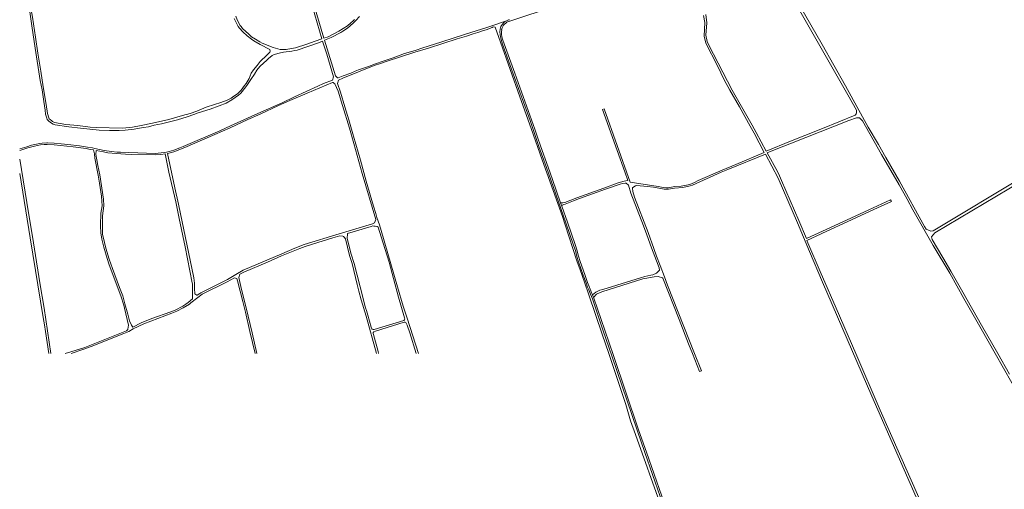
# Model space of a CAD drawing. Extents: x 145000 to 155000, y 457500 to 470000.
# Tile 197 of 256: x 145000 to 146226, y 462831 to 463416. Entities that reach past the tile are written whole.
import ezdxf

# ---------------------------------------------------------------- set-up
doc = ezdxf.new("R2010")
doc.units = 0
doc.header["$LTSCALE"] = 0.2
doc.header["$MEASUREMENT"] = 0
doc.layers.add('kant verharding', color=252, linetype='Continuous', lineweight=0)

msp = doc.modelspace()

# ---------------------------------------------------------------- linework, layer by layer
at = {"layer": 'kant verharding', "lineweight": 0}
for p, q in [((145961.2, 463262.2), (145942.3, 463254.7)), ((145673.7, 463188), (145675.1, 463183.9)), ((145678.9, 463188.2), (145676.6, 463187.8)), ((145679.5, 463186.3), (145676.8, 463185.6)), ((146035.1, 463168.8), (146057.8, 463179.3)), ((146059.3, 463177.3), (146036.1, 463166.5)), ((145713.5, 463073.3), (145714.8, 463070.1))]:
    msp.add_line(p, q, dxfattribs=at)
at = {"layer": 'kant verharding', "lineweight": 0, "flags": 128}
for points in [[(146240.6, 463215), (146148.3, 463159.3), (146137.9, 463153), (146134.8, 463152.5), (146129.1, 463155.2), (146126.8, 463158.2), (146095.7, 463214.7), (146078.6, 463244.4), (146069.5, 463260.4), (146056.9, 463282.3), (146028.6, 463333.5), (145999.7, 463385.1), (145951, 463469.8), (145919.8, 463524.6), (145916.7, 463530.1)], [(145033.6, 463293.2), (145032.3, 463298.4), (145031.7, 463303.1), (145030.1, 463314.1), (145027.8, 463328.7), (145025.6, 463340.1), (145019.2, 463380.6), (145015.1, 463408.2), (145010.9, 463437.2), (145009.3, 463447.6), (145004.3, 463477.9), (145002.7, 463486.5), (145000.4, 463500)], [(145022.8, 463374.1), (145019.8, 463394), (145015.9, 463419), (145012.4, 463439.9), (145010.3, 463453.6), (145005, 463483.9), (145002.6, 463500)], [(145417, 463416.1), (145415.4, 463414.5), (145412.5, 463411.9), (145408.1, 463408.3), (145397.7, 463401.5), (145384.2, 463394.7), (145378.7, 463392.8), (145347.1, 463500)], [(145808.4, 463481.1), (145766, 463466.9), (145666.8, 463432.9), (145610.5, 463414)], [(145854.4, 463422.3), (145856, 463411.9), (145854.8, 463396.5), (145856.3, 463388.7), (145858.2, 463384.1), (145887.5, 463328.1), (145904.2, 463299), (145912.2, 463284.6), (145917.5, 463275.5), (145929.7, 463252.3), (145960.2, 463264.8), (145978, 463271.9), (146000, 463280.5), (146040.8, 463297.2), (146041.2, 463297.6), (146041.8, 463298.7), (146042.1, 463299.8), (146042.3, 463301.1), (146042.2, 463302.2), (146042.1, 463303.1), (146031.3, 463322.4), (146000, 463377.5), (145951.8, 463462.1)], [(145364.5, 463432), (145376.5, 463392), (145368, 463389.2), (145357.7, 463385.3), (145343.5, 463381.1), (145338.6, 463380), (145331.8, 463378.7), (145324.4, 463379), (145321.5, 463379.5), (145315.6, 463381.2), (145302.1, 463386.6), (145299.3, 463388.2), (145293.7, 463391.6), (145288.8, 463394.8), (145285.4, 463397.8), (145277.6, 463405.1), (145275.7, 463407.4), (145274.7, 463408.8), (145271, 463415.6), (145269.1, 463420.3)], [(145423.2, 463420.1), (145418.8, 463414.8), (145415.8, 463411.9), (145411.8, 463408.3), (145408.3, 463405.6), (145402.5, 463401.6), (145399.9, 463400), (145388, 463393.9), (145379.6, 463390.3), (145393.2, 463346)], [(145678.9, 463188.2), (145694.1, 463194), (145727.6, 463206.2), (145745.6, 463212.6), (145753, 463214.8), (145755.1, 463215.4), (145757.4, 463215.5), (145753.7, 463226.3), (145744, 463253.2), (145725.8, 463304.3), (145727.9, 463305), (145760.5, 463213.4), (145795.4, 463208.1), (145801.4, 463207.1), (145805.5, 463206.7), (145807.6, 463206.7), (145816.2, 463208.2), (145823.8, 463208.5), (145834.7, 463210.8), (145840.3, 463213.1), (145845.2, 463215.5), (145874.8, 463228.7), (145891.9, 463235.6), (145927.1, 463250.6), (145914.9, 463274.5), (145910, 463283.3), (145896.5, 463307.4), (145884.7, 463328.1), (145877.6, 463341.2), (145869.1, 463358.4), (145854.5, 463386.8), (145852.4, 463395.3), (145853.2, 463412.4), (145851.9, 463421.1)], [(145272.3, 463407.5), (145273.8, 463405.4), (145277.8, 463401), (145283.2, 463395.8), (145288.9, 463391.6), (145291.7, 463389.7), (145299.7, 463385), (145311.5, 463378.7), (145312, 463376.7), (145311.6, 463375.7), (145310.7, 463374.7), (145307.7, 463371.9), (145299.4, 463363.8), (145295.7, 463359.1), (145291.1, 463353.4), (145288.5, 463349.4), (145285.7, 463342.8), (145282.1, 463336.7), (145280.1, 463333.8), (145275.7, 463328.1), (145271.9, 463324.1), (145268.7, 463321.9), (145266.7, 463320.7), (145263.4, 463318.3), (145258.5, 463315.6), (145250.5, 463313), (145242.7, 463310.4), (145232.3, 463307), (145220.5, 463302.1), (145212.4, 463299.3), (145207.8, 463297.7), (145205.5, 463297.3), (145185.8, 463291.8), (145165.6, 463287), (145151.4, 463284.3), (145140.6, 463282.1), (145128, 463281), (145095.1, 463281.6), (145087.8, 463282.3), (145072.3, 463284.2), (145057.4, 463285.5), (145043.3, 463288.1), (145040.8, 463289.3), (145039.9, 463289.9), (145037.8, 463291.7), (145036.9, 463292.6), (145036.3, 463293.8), (145034.8, 463299.2), (145033.1, 463310.3), (145029.4, 463332.3)], [(145267.1, 463417.6), (145269.2, 463413.1), (145272.3, 463407.5)], [(145393.2, 463346), (145395.8, 463343.6), (145396.6, 463343.6), (145402.7, 463346.1), (145412.4, 463349.4), (145417.8, 463351.8), (145421.9, 463353.5), (145434.6, 463357.8), (145443.3, 463361.1), (145452.8, 463364.3), (145465, 463368.5), (145479.2, 463373.7), (145492.4, 463377.8), (145502, 463381), (145524.6, 463387.9), (145542.4, 463393.7), (145562.1, 463399.9), (145581.9, 463406.3), (145588.2, 463408.4)], [(145588.2, 463408.4), (145606.3, 463414.6)], [(145588.2, 463408.4), (145588.2, 463408.4)], [(145791.9, 462807.5), (145798.8, 462809.5), (145767, 462899.1), (145760.7, 462916.2), (145754.9, 462936.8), (145743.6, 462970.3), (145733.8, 463000), (145725.6, 463024.4), (145708.9, 463073.1), (145703.5, 463089), (145698.2, 463104.3), (145694, 463115.8), (145679.3, 463160.4), (145676, 463170.7), (145670.1, 463187.1), (145650.8, 463241.3), (145637, 463280.4), (145622.9, 463319.9), (145598.9, 463388.1), (145592.3, 463406.8), (145590.7, 463407), (145588.9, 463406.5)], [(145496.6, 463000), (145482.5, 463044.4), (145481.2, 463047.9), (145477.8, 463059.2), (145470.7, 463083.4), (145450.3, 463153.3), (145448, 463160.5), (145444.9, 463169.5), (145443.5, 463174.4), (145440.7, 463183.6), (145431.7, 463214.8), (145424.3, 463241.2), (145415.7, 463270.7), (145410, 463291.1), (145405, 463307.5), (145399.7, 463325.8), (145395.7, 463336.7), (145397, 463340.7), (145402.3, 463343.2), (145441.7, 463359), (145449.3, 463361.6), (145457.5, 463364.3), (145492.1, 463375.4), (145509.2, 463380.7), (145544.9, 463392), (145556.7, 463395.5), (145564.9, 463398.5), (145570.7, 463400.1), (145576.5, 463402.2), (145581.2, 463403.5), (145588.4, 463406.4), (145588.9, 463406.5)], [(145390.9, 463344.8), (145382.4, 463373), (145377.3, 463389.2), (145372.2, 463387.2), (145345.6, 463378.2), (145342.7, 463377.8), (145338.8, 463376.7), (145328.4, 463375.6), (145323.3, 463374.3), (145318.6, 463373.2), (145317, 463372.7), (145314.5, 463371.5), (145309.8, 463367.8), (145307.2, 463365), (145304.2, 463362.4), (145299, 463357.7), (145295.3, 463352.9), (145292.3, 463348.1), (145287.8, 463341.4), (145283, 463333.8), (145281.7, 463332.2), (145275.4, 463324.6), (145272.4, 463321.9), (145264.3, 463316.2), (145257.3, 463312.2), (145248.5, 463308.7), (145237.3, 463304.7), (145222.4, 463299.9), (145217.1, 463297.9), (145208.4, 463294.9), (145196.6, 463291.2), (145176.7, 463286.3), (145167.5, 463284.4), (145160.6, 463282.7), (145154.1, 463281.6), (145149.2, 463280.7), (145142.6, 463279.7), (145131.4, 463278.5), (145123.8, 463278.1), (145112, 463278), (145099, 463278.4), (145075.6, 463280.9), (145061.2, 463282.7), (145044.3, 463285.1), (145043, 463285.4), (145041.9, 463285.9), (145038.5, 463287.9), (145035.7, 463290.2), (145034.3, 463291.8), (145033.6, 463293.2)], [(145599.6, 463391.2), (145601.5, 463385.3), (145614.7, 463348.5), (145635.7, 463290.4), (145639.7, 463279.2), (145642.9, 463269.2), (145646.6, 463258.2), (145656.2, 463231.7), (145661.6, 463216.5), (145680.3, 463163.1), (145690.4, 463134), (145692.1, 463128.6), (145694.1, 463120.9), (145696.2, 463114.2), (145701.9, 463097.8), (145705.4, 463088.1), (145707.3, 463083), (145708.7, 463079.5), (145711, 463074.3), (145713.3, 463068.3), (145726.8, 463028.6), (145737.5, 462997.2), (145768.9, 462904.7), (145778.6, 462876.7), (145807.3, 462794.7)], [(145601.5, 463391.9), (145603.4, 463385.9), (145616.6, 463349.2), (145637.6, 463291.1), (145641.6, 463279.8), (145644.8, 463269.8), (145648.5, 463258.9), (145658.1, 463232.4), (145663.5, 463217.1), (145673.7, 463188)], [(145029.4, 463332.3), (145026.2, 463351.7), (145022.8, 463374.1)], [(145000, 463255.1), (145009, 463257.8), (145014.8, 463259.5), (145020.9, 463261), (145024.9, 463261.8), (145028.1, 463262.2), (145033.9, 463262.4), (145034.7, 463262.6), (145043.1, 463262.2), (145051.7, 463261.4), (145059.8, 463260.4), (145074.6, 463258.8), (145084.4, 463257.3), (145090.5, 463256.2), (145093.6, 463255.4), (145105.3, 463252.9), (145114.3, 463252), (145121.6, 463251.1), (145125.6, 463251), (145135.4, 463250.4), (145147, 463250.1), (145168.7, 463249.4), (145176.2, 463250.3), (145179.9, 463250.7), (145182.9, 463250.8), (145186, 463251.6), (145191.9, 463253.4), (145199.6, 463256.4), (145203.8, 463258.1), (145249.2, 463277.7), (145262.5, 463283.6), (145296.6, 463299), (145326.8, 463312.5), (145342.1, 463319.7), (145371.2, 463333), (145378.6, 463336.3), (145389.8, 463340.8), (145391, 463344.6), (145390.9, 463344.8)], [(145205.7, 463256.6), (145242.9, 463273.1), (145262.3, 463281.4), (145284.3, 463291.8), (145299.5, 463298.5), (145322.5, 463309.1), (145336.4, 463315.3), (145358.1, 463324.6), (145389.6, 463337.9), (145390.3, 463337.7), (145391.1, 463337.1), (145392.4, 463335.9), (145396.6, 463326.8), (145402, 463309.3), (145410.7, 463281), (145416, 463261.6), (145426.6, 463224.4), (145443.4, 463166.9), (145442.1, 463163), (145439.3, 463161.6), (145397.8, 463149.3), (145354.4, 463135.9), (145342.6, 463131.2), (145326.3, 463124.5), (145278.4, 463104), (145269.4, 463098.6), (145258.8, 463092.5), (145251.2, 463088.6), (145230.4, 463078.4), (145225.6, 463075.9), (145224.2, 463075.1), (145221.1, 463072.8), (145220.7, 463072.8), (145218, 463074.5), (145217.9, 463081.2), (145217.7, 463088), (145216.7, 463094.4), (145197.6, 463186.1), (145193.3, 463206.4), (145183.9, 463249.3), (145191.9, 463251.5), (145205.7, 463256.6)], [(146049.6, 463290), (146045.8, 463293.6), (146042.2, 463293.9), (146032.7, 463290.3), (145961.2, 463262.2)], [(146347.4, 462767), (146283, 462881.3), (146246.1, 462945.2), (146214.9, 463000), (146197.4, 463031.1), (146176.1, 463068.7), (146158.6, 463100.2), (146137.6, 463134.6), (146112.6, 463179.2), (146105.4, 463192.5), (146095.4, 463210.4), (146073.6, 463248.2), (146049.6, 463290)], [(145056.5, 463000), (145063.8, 463002.1), (145081, 463007.8), (145128.7, 463026.6), (145133.2, 463028.6), (145133.9, 463029.1), (145134.5, 463029.9), (145134.8, 463030.7), (145135.4, 463035.6), (145130.7, 463056.6), (145129.8, 463060.3), (145125.9, 463072), (145111.5, 463110.8), (145108.9, 463118.5), (145104.9, 463132.7), (145102.4, 463142.7), (145101, 463150.5), (145100.5, 463158.8), (145100.5, 463163.2), (145101, 463171.7), (145101.2, 463174.8), (145102.6, 463184.2), (145102.4, 463189.9), (145101.7, 463196.1), (145099.3, 463212.4), (145097.6, 463222.5), (145093.5, 463243.7), (145093, 463248.8), (145092, 463253.7), (145087.7, 463254.4), (145082.7, 463255.5), (145066.4, 463257.6), (145043, 463260), (145034.1, 463260.7), (145030.4, 463260.6), (145025.9, 463260), (145022.2, 463259.4), (145018.3, 463258.4), (145010.3, 463256.2), (145006.3, 463255), (145000, 463252.9)], [(145103.2, 463171.8), (145104.7, 463184.3), (145104.3, 463192.6), (145099.9, 463222.8), (145097.4, 463234.3), (145096, 463241.6), (145095, 463248.2), (145095.4, 463252.9), (145104.2, 463251.2), (145109.9, 463250.2), (145120.1, 463249.3), (145131.8, 463248.5), (145139.5, 463248), (145169.6, 463247.5), (145175.9, 463247.9), (145181, 463248.8), (145185.9, 463226.2), (145194.5, 463188.9), (145198.6, 463168.5), (145205.9, 463133.1), (145214.9, 463088.4), (145215.1, 463087), (145215.2, 463068.2), (145209.8, 463063.6), (145207, 463061.6), (145203.4, 463059.3), (145193.7, 463054.2), (145188.2, 463052.2), (145164.7, 463043.8), (145151.3, 463038.3), (145140.9, 463033.1), (145139.2, 463035.5), (145136.9, 463040.7), (145134.5, 463049.3), (145131.1, 463062.2), (145128.3, 463072), (145124.3, 463082.3), (145115.4, 463106.2), (145111.5, 463117.6), (145107.2, 463131.3), (145105.5, 463138.5), (145103.3, 463148.8), (145103.2, 463171.8)], [(146192.7, 462648.3), (146061.5, 462947.2), (146000, 463089.2), (145983.8, 463127.1), (145968.7, 463162.8), (145944.9, 463218.6), (145929, 463248.5), (145881.9, 463229.3), (145873.8, 463226), (145837.8, 463209.8), (145835.1, 463208.9), (145826, 463206.8), (145815.6, 463206.3), (145808.3, 463204.7), (145802.9, 463204.9), (145789.4, 463207.2), (145781.5, 463208.2), (145768.7, 463209.5), (145766.8, 463209), (145763.7, 463207.1), (145763.4, 463206.7), (145763.4, 463206.1), (145763.5, 463201.9), (145765.8, 463195.1), (145782.9, 463150.9), (145789.7, 463130.8), (145793.3, 463121.5), (145797.8, 463109.9), (145803, 463095.6), (145806.9, 463085.5), (145840.6, 463000), (145849.1, 462978.5), (145846.8, 462977.9), (145838.1, 463000), (145833.1, 463012.2), (145821.2, 463042.5), (145801.1, 463094.1), (145800.6, 463094.5), (145795.2, 463096.1), (145790.4, 463095.8), (145778.6, 463093.6), (145776.1, 463093), (145724.9, 463077.2), (145719.2, 463074.6), (145718.3, 463073.9), (145714.8, 463070.1)], [(145942.3, 463254.7), (145931, 463250.3), (145943.8, 463226.7), (145946.4, 463221.4), (145949, 463215.7), (145970.5, 463165.8), (145979.8, 463143.6), (146000, 463152.7), (146035.1, 463168.8)], [(145000, 463242.2), (145010.8, 463175.2), (145015.8, 463146.1), (145020.8, 463114.3), (145025.7, 463085.6), (145030.3, 463056.5), (145036.7, 463014.4), (145038.7, 463000)], [(145000, 463224.6), (145013.2, 463144.3), (145029.4, 463044.9), (145030.7, 463036), (145032.1, 463027.6), (145036.1, 463000)], [(145713.5, 463073.3), (145717.5, 463076.4), (145722.5, 463078.9), (145726.3, 463080.1), (145773.4, 463094.6), (145778.5, 463096), (145785.9, 463097.6), (145788.5, 463098.3), (145793, 463100.1), (145796.8, 463103.8), (145796.3, 463107.1), (145793.3, 463115.5), (145786.9, 463131.9), (145781.3, 463148), (145777, 463159.3), (145761.3, 463199.7), (145758.3, 463209.7), (145755.4, 463212.4), (145754.3, 463212.5), (145750.7, 463211.8), (145747.7, 463211), (145729.5, 463204.9), (145697.4, 463193.1), (145689.9, 463190.2), (145679.5, 463186.3)], [(146247.3, 463214.5), (146140, 463150.3), (146135.8, 463145.7), (146136.4, 463142), (146149.7, 463119.8), (146159.8, 463102.6), (146174.5, 463076.7), (146198.1, 463035.5), (146218.2, 463000), (146232.9, 462974.6)], [(146057.8, 463179.3), (146084.7, 463191.6), (146085.7, 463189.4), (146059.3, 463177.3)], [(145675.1, 463183.9), (145682.2, 463163.7), (145692.3, 463134.6), (145694, 463129.2), (145696, 463121.5), (145698.1, 463114.8), (145703.8, 463098.4), (145707.3, 463088.8), (145709.2, 463083.7), (145710.6, 463080.2), (145712.8, 463075), (145713.5, 463073.3)], [(145998.3, 463149.2), (146000, 463149.9), (146036.1, 463166.5)], [(145478.3, 463041.5), (145479.2, 463042.2), (145479.6, 463043.1), (145479.1, 463044.5), (145472, 463070.3), (145465.4, 463093.6), (145460, 463114), (145450.2, 463145.6), (145446.6, 463157.6), (145445.2, 463158.2), (145442.7, 463158.8), (145441, 463159), (145439.7, 463159.1), (145437.6, 463158.5), (145408.3, 463149.6), (145408.2, 463149.1), (145408, 463143.5), (145412.9, 463124.1), (145416.5, 463112.3), (145424.2, 463083.2), (145430.8, 463056.9), (145432, 463053.9), (145433.7, 463047.8), (145437.6, 463032.9), (145438.5, 463031), (145439.1, 463030.6), (145440.2, 463030.2), (145441.4, 463030.2), (145478.3, 463041.5)], [(145998.3, 463099.4), (145980.3, 463141.1), (145998.3, 463149.2)], [(145295.4, 463000), (145289.5, 463025.9), (145284.6, 463046.9), (145275.3, 463083.7), (145272.9, 463095), (145274.2, 463099), (145279.2, 463101.4), (145308.5, 463114), (145325.9, 463121.8), (145330.4, 463123.4), (145349, 463131), (145355.5, 463133.3), (145364.6, 463136.5), (145390.2, 463144.3), (145398.9, 463146.9), (145402.3, 463146.3), (145403.2, 463145.8), (145404.3, 463144.9), (145405.9, 463143), (145410.7, 463122.3), (145414, 463112.1), (145420.5, 463086.1), (145422.4, 463077.8), (145425.3, 463066.9), (145431.4, 463046.5), (145444.3, 463000)], [(145064, 463000), (145078.8, 463005.1), (145088.9, 463008.8), (145129.8, 463025), (145135.9, 463027.6), (145141.5, 463031.1), (145154.5, 463037.2), (145189.3, 463050.4), (145195.6, 463053.1), (145203.7, 463057.1), (145211.4, 463061.7), (145213.2, 463063.1), (145222, 463070.1), (145227.3, 463074), (145258.3, 463089.5), (145267.5, 463094.6), (145270.1, 463093.8), (145270.5, 463093.5), (145271.1, 463090.5), (145277.8, 463064.9), (145281.3, 463051.8), (145286.8, 463027.5), (145293.3, 463000)], [(146192.9, 462571.9), (146192.4, 462573.3), (146190.6, 462583.2), (146190.8, 462597.4), (146196.6, 462641.9), (146195.4, 462647.5), (146191.6, 462656.5), (146168.1, 462710.1), (146119.8, 462820.9), (146071.8, 462929.8), (146041.3, 463000), (146016.9, 463056.8), (146000, 463095.5), (145998.3, 463099.4)], [(145714.8, 463070.1), (145715.2, 463069), (145728.7, 463029.3), (145739.4, 462997.8), (145770.8, 462905.3), (145780.5, 462877.3), (145809.2, 462795.3), (145811.1, 462789.6), (145814.7, 462777.6)], [(145447, 463000), (145446.4, 463002.5), (145440.5, 463023.7), (145440.2, 463025.3), (145440.4, 463026.4), (145440.9, 463027.1), (145443.3, 463028.2), (145478.9, 463039.2), (145480, 463039.2), (145481, 463038.8), (145481.5, 463037.8), (145482.6, 463035.5), (145485.8, 463026), (145494, 463000)]]:
    msp.add_lwpolyline(points, dxfattribs=at)
at = {"layer": 'kant verharding', "lineweight": 0}
for centre, radius, start, end in [((145613.7, 463400.7), 15.8, 118.053, 166.6709), ((145613.7, 463400.7), 13.8, 103.6261, 166.6666), ((145613.7, 463400.6), 15.8, 103.6276, 118.0401), ((145626.7, 463400.4), 28.5, 172.1288, 198.6826), ((145626.3, 463400.3), 26.2, 172.3452, 198.8689), ((145678, 463182.8), 3.02, 113.2457, 159.4235)]:
    msp.add_arc(centre, radius, start, end, dxfattribs=at)
at = {"layer": 'kant verharding', "lineweight": 0, "extrusion": (0, 0, -1)}
msp.add_arc((-145675.9, 463199.2), 11.4, 266.5262, 281.2195, dxfattribs=at)

doc.saveas('drawing.dxf')
